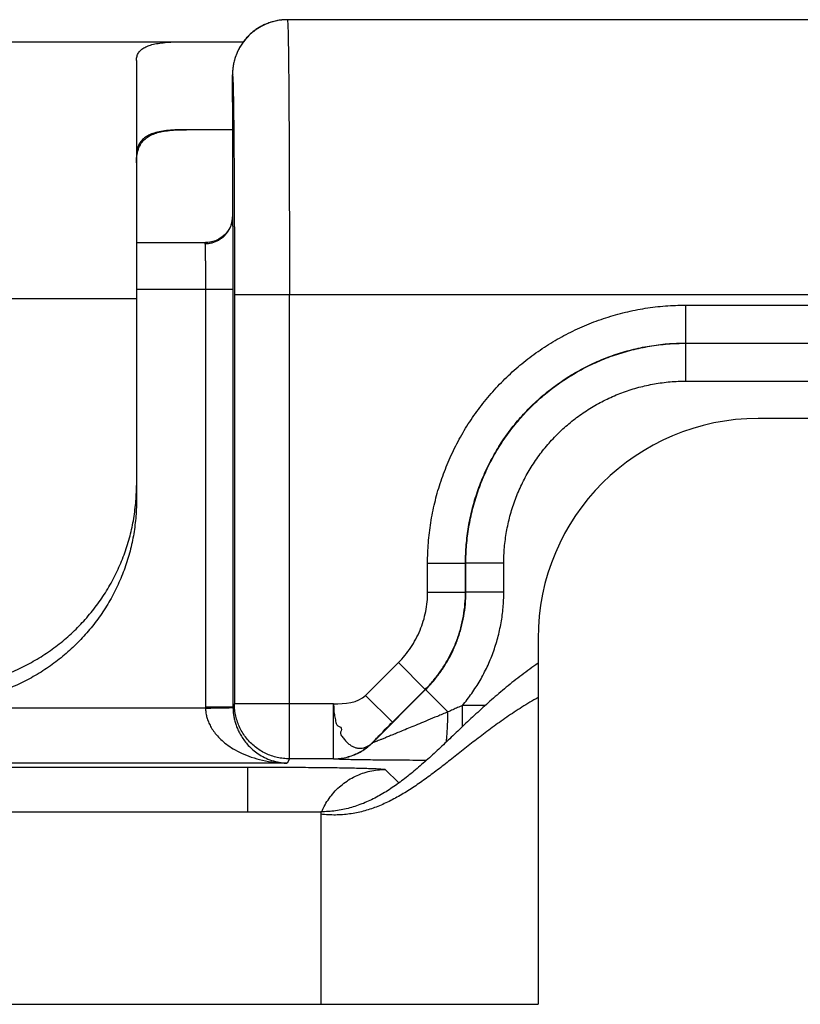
# Model space of a CAD drawing. Header units: inches. Extents: x 0.2 to 16.8, y 0.1 to 10.8.
# Tile 7 of 25: x 4.79 to 5.074, y 5.272 to 5.63. Entities that reach past the tile are written whole.
import ezdxf

# ---------------------------------------------------------------- set-up
doc = ezdxf.new("R2010")
doc.units = ezdxf.units.IN
doc.header["$LTSCALE"] = 0.935
doc.header["$MEASUREMENT"] = 0
doc.layers.get('0').update_dxf_attribs({"linetype": 'CONTINUOUS'})

msp = doc.modelspace()

# ---------------------------------------------------------------- linework, layer by layer
at = {"color": 7, "linetype": 'CONTINUOUS'}
for p, q in [((4.88142, 5.62872), (4.88059, 5.62844)), ((4.88221, 5.62895), (4.88135, 5.6287)), ((4.88301, 5.62915), (4.88214, 5.62893)), ((4.88385, 5.62932), (4.88296, 5.62914)), ((4.88471, 5.62946), (4.8838, 5.62931)), ((4.8856, 5.62956), (4.88468, 5.62946)), ((5.54127, 5.62965), (4.88745, 5.62965)), ((3.74154, 5.62165), (4.87145, 5.62165)), ((4.83254, 5.61486), (4.83254, 5.45476)), ((4.86744, 5.60917), (4.86744, 5.55795)), ((4.86744, 5.59966), (4.86745, 5.59965)), ((4.86744, 5.59965), (4.86745, 5.59965)), ((4.86744, 5.58965), (4.85073, 5.58965)), ((4.86744, 5.55803), (4.86742, 5.55749)), ((4.86744, 5.55803), (4.86744, 5.55795)), ((4.83254, 5.54865), (4.85786, 5.54865)), ((4.83254, 5.53165), (4.86762, 5.53165)), ((4.85762, 5.53165), (4.85762, 5.37986)), ((4.86762, 5.53165), (4.86762, 5.37986)), ((4.74076, 5.52827), (4.83254, 5.52827)), ((4.86815, 5.52965), (4.86815, 5.38091)), ((5.54127, 5.52965), (4.86815, 5.52965)), ((4.88815, 5.36092), (4.88815, 5.52965)), ((5.03216, 5.52586), (5.03216, 5.51208)), ((5.03216, 5.52586), (5.54133, 5.52586)), ((5.03216, 5.51208), (5.54133, 5.51208)), ((5.03216, 5.51208), (5.0323, 5.51201)), ((5.0323, 5.49823), (5.0323, 5.51201)), ((5.0323, 5.51201), (5.50713, 5.51201)), ((5.0323, 5.49823), (5.50713, 5.49823)), ((5.63454, 5.48465), (5.05854, 5.48465)), ((4.93838, 5.42151), (4.93838, 5.43209)), ((4.93838, 5.43209), (4.95216, 5.43209)), ((4.95216, 5.42151), (4.95216, 5.43209)), ((4.95216, 5.43209), (4.9523, 5.43202)), ((4.9523, 5.42145), (4.9523, 5.43202)), ((4.96608, 5.43202), (4.9523, 5.43202)), ((4.96608, 5.42145), (4.96608, 5.43202)), ((4.93838, 5.42151), (4.95216, 5.42151)), ((4.95216, 5.42151), (4.9523, 5.42145)), ((4.96608, 5.42145), (4.9523, 5.42145)), ((4.97854, 5.40465), (4.97854, 5.27165)), ((4.91586, 5.38399), (4.92778, 5.3959)), ((4.92778, 5.3959), (4.93752, 5.38616)), ((4.91829, 5.36674), (4.93766, 5.3861)), ((4.9256, 5.37424), (4.93752, 5.38616)), ((4.93752, 5.38616), (4.93766, 5.3861)), ((4.94579, 5.37797), (4.93766, 5.3861)), ((4.86815, 5.38091), (4.86762, 5.37986)), ((4.90414, 5.38091), (4.86815, 5.38091)), ((4.90414, 5.36092), (4.90414, 5.38091)), ((4.91586, 5.38399), (4.9256, 5.37424)), ((4.85763, 5.37934), (4.73793, 5.37934)), ((4.85762, 5.37986), (4.86762, 5.37986)), ((4.95102, 5.37258), (4.95102, 5.3803)), ((4.95935, 5.3803), (4.95102, 5.3803)), ((4.91829, 5.36674), (4.91828, 5.36677)), ((4.88736, 5.35935), (4.54771, 5.35935)), ((4.88815, 5.36092), (4.88736, 5.35935)), ((4.90414, 5.36092), (4.88815, 5.36092)), ((4.90415, 5.36089), (4.90414, 5.36092)), ((2.99021, 5.3579), (4.87297, 5.3579)), ((4.87297, 5.34165), (4.87297, 5.3579)), ((4.92296, 5.35704), (4.92786, 5.35215)), ((3.00454, 5.34165), (4.89954, 5.34165)), ((4.89954, 5.34165), (4.89954, 5.27165)), ((3.00454, 5.27165), (4.97854, 5.27165))]:
    msp.add_line(p, q, dxfattribs=at)
for points in [[(4.88059, 5.62844), (4.87985, 5.62815), (4.87914, 5.62784), (4.87846, 5.62752), (4.8778, 5.62717), (4.87717, 5.62681), (4.87657, 5.62643), (4.87599, 5.62604), (4.87543, 5.62564), (4.8749, 5.62522), (4.87439, 5.6248), (4.8739, 5.62436), (4.87343, 5.62392), (4.87299, 5.62347), (4.87257, 5.62301), (4.87217, 5.62255), (4.87179, 5.62208), (4.87142, 5.62161), (4.87108, 5.62114), (4.87076, 5.62067), (4.87045, 5.62019), (4.87016, 5.61971), (4.8699, 5.61923), (4.86964, 5.61876), (4.86941, 5.61828), (4.86919, 5.6178), (4.86898, 5.61733), (4.86879, 5.61686), (4.86862, 5.6164), (4.86846, 5.61593), (4.86832, 5.61548), (4.86818, 5.61503), (4.86807, 5.61458), (4.86796, 5.61414), (4.86787, 5.61372), (4.86779, 5.6133), (4.86771, 5.6129), (4.86765, 5.61251), (4.8676, 5.61214), (4.86756, 5.61177), (4.86753, 5.61143), (4.8675, 5.6111), (4.86748, 5.61079), (4.86747, 5.6105), (4.86745, 5.61023)], [(4.88067, 5.62846), (4.87994, 5.62819), (4.87924, 5.62789), (4.87856, 5.62757), (4.87791, 5.62723), (4.87728, 5.62687), (4.87668, 5.6265), (4.8761, 5.62612), (4.87555, 5.62572), (4.87502, 5.62532), (4.87451, 5.6249), (4.87402, 5.62447), (4.87356, 5.62404), (4.87311, 5.6236), (4.87269, 5.62315), (4.87229, 5.62269), (4.8719, 5.62223), (4.87154, 5.62177), (4.87145, 5.62165)], [(4.88745, 5.62965), (4.8865, 5.62963), (4.88558, 5.62956)], [(4.86745, 5.61023), (4.86745, 5.60998), (4.86744, 5.60973), (4.86744, 5.60917)], [(4.86742, 5.55749), (4.86732, 5.55664), (4.86712, 5.55571), (4.86679, 5.55471), (4.8663, 5.55367), (4.86563, 5.55261), (4.86476, 5.55158), (4.86372, 5.55065), (4.86252, 5.54986), (4.86121, 5.54926), (4.85986, 5.54886), (4.85851, 5.54867), (4.85786, 5.54865)]]:
    msp.add_lwpolyline(points, dxfattribs=at)
msp.add_arc((5.05854, 5.40465), 0.08, 90, 180, dxfattribs=at)
for points, knots in [([(4.88529, 5.62953), (4.88471, 5.62947), (4.88348, 5.62928), (4.88163, 5.62882), (4.87978, 5.62816), (4.87801, 5.62732), (4.87632, 5.62631), (4.87474, 5.62513), (4.87328, 5.62381), (4.87196, 5.62236), (4.87079, 5.62078), (4.86978, 5.61909), (4.86906, 5.61757), (4.86869, 5.6166), (4.86857, 5.61624)], [0, 0, 0, 0, 0.078346, 0.165479, 0.252612, 0.339745, 0.426879, 0.514012, 0.601146, 0.688281, 0.775416, 0.862551, 0.949686, 1, 1, 1, 1]), ([(4.88745, 5.62965), (4.88679, 5.62965), (4.88607, 5.62961), (4.88536, 5.62954), (4.88529, 5.62953)], [0, 0, 0, 0, 0.908398, 1, 1, 1, 1]), ([(4.88745, 5.62965), (4.88755, 5.62965), (4.88743, 5.629), (4.88763, 5.6283), (4.88759, 5.62664), (4.88768, 5.62457), (4.88772, 5.62183), (4.88777, 5.61856), (4.88782, 5.61473), (4.88786, 5.61038), (4.8879, 5.60553), (4.88794, 5.60022), (4.88798, 5.59447), (4.88802, 5.58833), (4.88805, 5.58182), (4.88807, 5.57498), (4.88809, 5.56786), (4.88811, 5.56051), (4.88813, 5.55296), (4.88814, 5.54527), (4.88815, 5.53748), (4.88815, 5.53227), (4.88815, 5.52965)], [0, 0, 0, 0, 0.003135, 0.012392, 0.027741, 0.049088, 0.076299, 0.109196, 0.147561, 0.19115, 0.239696, 0.292906, 0.35047, 0.412057, 0.477298, 0.545791, 0.61711, 0.690809, 0.766421, 0.843475, 0.921496, 1, 1, 1, 1]), ([(4.83254, 5.61486), (4.83254, 5.61536), (4.83265, 5.61633), (4.83324, 5.61767), (4.83422, 5.61877), (4.83557, 5.61966), (4.83726, 5.62035), (4.83929, 5.62088), (4.84167, 5.62126), (4.8444, 5.6215), (4.84745, 5.62163), (4.8496, 5.62165), (4.85073, 5.62165)], [0, 0, 0, 0, 0.070206, 0.135479, 0.202058, 0.275508, 0.359841, 0.457574, 0.570126, 0.698149, 0.841629, 1, 1, 1, 1]), ([(4.86857, 5.61624), (4.86848, 5.61598), (4.86819, 5.6151), (4.8678, 5.61356), (4.86751, 5.61161), (4.86745, 5.6103), (4.86745, 5.60965)], [0, 0, 0, 0, 0.123467, 0.415644, 0.707821, 1, 1, 1, 1]), ([(4.86745, 5.59965), (4.86745, 5.59988), (4.86745, 5.60035), (4.86745, 5.60109), (4.86744, 5.60187), (4.86744, 5.60268), (4.86744, 5.60351), (4.86744, 5.60433), (4.86744, 5.60515), (4.86744, 5.60581), (4.86744, 5.60633), (4.86744, 5.6067), (4.86744, 5.60705), (4.86744, 5.60739), (4.86744, 5.60772), (4.86744, 5.60802), (4.86744, 5.60831), (4.86744, 5.60857), (4.86744, 5.60877), (4.86744, 5.60892), (4.86744, 5.60902), (4.86744, 5.60912), (4.86744, 5.60921), (4.86744, 5.60929), (4.86744, 5.60936), (4.86744, 5.60942), (4.86744, 5.60948), (4.86744, 5.60953), (4.86744, 5.60956), (4.86744, 5.60957), (4.86745, 5.60959), (4.86745, 5.60961), (4.86745, 5.60962), (4.86745, 5.60963), (4.86745, 5.60964), (4.86745, 5.60964), (4.86745, 5.60965), (4.86745, 5.60965), (4.86745, 5.60965), (4.86745, 5.60965), (4.86745, 5.60965)], [0, 0, 0, 0, 0.068433, 0.142628, 0.221179, 0.302684, 0.385738, 0.468936, 0.550875, 0.63015, 0.668349, 0.705357, 0.740996, 0.775092, 0.807469, 0.837951, 0.866363, 0.89253, 0.916276, 0.927186, 0.937425, 0.946971, 0.955802, 0.963896, 0.971232, 0.977787, 0.983539, 0.988467, 0.990615, 0.992548, 0.994265, 0.995762, 0.997036, 0.998086, 0.998908, 0.9995, 0.999709, 0.999861, 0.999956, 1, 1, 1, 1]), ([(4.86745, 5.60965), (4.86754, 5.60965), (4.86745, 5.60908), (4.86763, 5.60846), (4.86761, 5.60699), (4.86769, 5.60516), (4.86773, 5.60274), (4.86777, 5.60098), (4.86778, 5.60001)], [0, 0, 0, 0, 0.02868, 0.113368, 0.254121, 0.449949, 0.699101, 1, 1, 1, 1]), ([(4.86779, 5.59966), (4.8678, 5.59865), (4.86784, 5.59635), (4.86788, 5.59264), (4.86792, 5.58837), (4.86797, 5.58371), (4.868, 5.57867), (4.86804, 5.5733), (4.86806, 5.56763), (4.86809, 5.56171), (4.86811, 5.55555), (4.86813, 5.54922), (4.86814, 5.54276), (4.86815, 5.53622), (4.86815, 5.53184), (4.86815, 5.52965)], [0, 0, 0, 0, 0.043345, 0.098242, 0.159299, 0.226089, 0.298172, 0.375072, 0.456226, 0.54107, 0.629092, 0.719766, 0.812377, 0.906075, 1, 1, 1, 1]), ([(4.85073, 5.58965), (4.84957, 5.58965), (4.84736, 5.58962), (4.84424, 5.58943), (4.84148, 5.58907), (4.8391, 5.58852), (4.83708, 5.58775), (4.83541, 5.58673), (4.8341, 5.58544), (4.83318, 5.58385), (4.83263, 5.58196), (4.83254, 5.58059), (4.83254, 5.57987)], [0, 0, 0, 0, 0.148633, 0.281826, 0.399639, 0.502984, 0.593767, 0.674942, 0.750709, 0.826382, 0.907703, 1, 1, 1, 1]), ([(4.83268, 5.58008), (4.83277, 5.58078), (4.83303, 5.58211), (4.83375, 5.58393), (4.83478, 5.58547), (4.83612, 5.58673), (4.83777, 5.58773), (4.83973, 5.5885), (4.84201, 5.58905), (4.84462, 5.58942), (4.84756, 5.58962), (4.84964, 5.58965), (4.85073, 5.58965)], [0, 0, 0, 0, 0.093507, 0.177537, 0.25658, 0.335351, 0.418357, 0.509443, 0.611534, 0.726662, 0.856004, 1, 1, 1, 1]), ([(4.85789, 5.54822), (4.85817, 5.54823), (4.85889, 5.5483), (4.86003, 5.54852), (4.86127, 5.54893), (4.86245, 5.5495), (4.86354, 5.55021), (4.86452, 5.55105), (4.86539, 5.55201), (4.86612, 5.55307), (4.8667, 5.55422), (4.86712, 5.55542), (4.86733, 5.55643), (4.86739, 5.55702), (4.86741, 5.55718)], [0, 0, 0, 0, 0.060331, 0.151808, 0.243153, 0.334298, 0.425189, 0.515791, 0.606084, 0.696074, 0.785783, 0.875255, 0.964551, 1, 1, 1, 1]), ([(4.86744, 5.55795), (4.86745, 5.5577), (4.86747, 5.5571), (4.86749, 5.55607), (4.86751, 5.55478), (4.86753, 5.55324), (4.86755, 5.55147), (4.86756, 5.54948), (4.86758, 5.54731), (4.86759, 5.54496), (4.8676, 5.54247), (4.86761, 5.53987), (4.86762, 5.53718), (4.86762, 5.53443), (4.86762, 5.53258), (4.86762, 5.53165)], [0, 0, 0, 0, 0.028752, 0.067968, 0.117326, 0.176253, 0.243919, 0.319602, 0.402627, 0.492111, 0.587028, 0.686349, 0.789103, 0.894144, 1, 1, 1, 1]), ([(4.85786, 5.54865), (4.85777, 5.54865), (4.85761, 5.54863), (4.85744, 5.54845), (4.85744, 5.54829), (4.85744, 5.54821)], [0, 0, 0, 0, 0.357122, 0.646312, 1, 1, 1, 1]), ([(4.85744, 5.54821), (4.85745, 5.54801), (4.85747, 5.54754), (4.8575, 5.54671), (4.85752, 5.54567), (4.85754, 5.54441), (4.85756, 5.54296), (4.85758, 5.54134), (4.8576, 5.53958), (4.85761, 5.53771), (4.85762, 5.53574), (4.85762, 5.53371), (4.85762, 5.53234), (4.85762, 5.53165)], [0, 0, 0, 0, 0.035734, 0.0858, 0.149466, 0.22579, 0.313629, 0.41168, 0.518485, 0.632452, 0.751888, 0.875014, 1, 1, 1, 1]), ([(4.93838, 5.43209), (4.93838, 5.43454), (4.93858, 5.43945), (4.93944, 5.44677), (4.94088, 5.454), (4.94288, 5.4611), (4.94543, 5.46801), (4.94852, 5.47471), (4.95212, 5.48114), (4.95622, 5.48726), (4.96078, 5.49305), (4.96578, 5.49846), (4.97119, 5.50346), (4.97698, 5.50803), (4.98311, 5.51212), (4.98954, 5.51572), (4.99623, 5.51881), (5.00315, 5.52136), (5.01025, 5.52336), (5.01748, 5.5248), (5.0248, 5.52567), (5.02971, 5.52586), (5.03216, 5.52586)], [0, 0, 0, 0, 0.049959, 0.099984, 0.149997, 0.2, 0.250004, 0.300002, 0.349996, 0.399989, 0.44998, 0.499972, 0.549964, 0.599958, 0.649954, 0.699953, 0.749958, 0.799969, 0.849976, 0.900005, 0.950044, 1, 1, 1, 1]), ([(4.95216, 5.43209), (4.95216, 5.43429), (4.95234, 5.4387), (4.95316, 5.44527), (4.95452, 5.45175), (4.95641, 5.45809), (4.95881, 5.46425), (4.96172, 5.47019), (4.9651, 5.47588), (4.96895, 5.48126), (4.97322, 5.48632), (4.9779, 5.491), (4.98295, 5.49528), (4.98834, 5.49912), (4.99403, 5.50251), (4.99998, 5.50542), (5.00615, 5.50783), (5.01249, 5.50972), (5.01897, 5.51108), (5.02555, 5.5119), (5.02996, 5.51208), (5.03216, 5.51208)], [0, 0, 0, 0, 0.052639, 0.105269, 0.157885, 0.210485, 0.263077, 0.315672, 0.368277, 0.420895, 0.473523, 0.526159, 0.578799, 0.631441, 0.684085, 0.736731, 0.78938, 0.842032, 0.894685, 0.947342, 1, 1, 1, 1]), ([(4.9523, 5.43202), (4.9523, 5.43422), (4.95248, 5.43863), (4.9533, 5.4452), (4.95466, 5.45168), (4.95655, 5.45803), (4.95896, 5.4642), (4.96186, 5.47014), (4.96525, 5.47583), (4.9691, 5.48122), (4.97338, 5.48627), (4.97806, 5.49095), (4.98312, 5.49523), (4.98851, 5.49907), (4.99419, 5.50246), (5.00014, 5.50536), (5.00631, 5.50777), (5.01265, 5.50965), (5.01912, 5.51101), (5.02569, 5.51183), (5.03009, 5.51201), (5.0323, 5.51201)], [0, 0, 0, 0, 0.052641, 0.105282, 0.157923, 0.210564, 0.263204, 0.315844, 0.368484, 0.421124, 0.473765, 0.526407, 0.57905, 0.631693, 0.684333, 0.736964, 0.78958, 0.842184, 0.89478, 0.947381, 1, 1, 1, 1]), ([(4.96608, 5.43202), (4.96608, 5.43394), (4.96624, 5.43779), (4.967, 5.44353), (4.96825, 5.44918), (4.96999, 5.4547), (4.9722, 5.46004), (4.97488, 5.46517), (4.97799, 5.47005), (4.98151, 5.47464), (4.98542, 5.4789), (4.98968, 5.48281), (4.99427, 5.48633), (4.99915, 5.48944), (5.00428, 5.49211), (5.00963, 5.49432), (5.01515, 5.49606), (5.0208, 5.49731), (5.02653, 5.49807), (5.03038, 5.49823), (5.0323, 5.49823)], [0, 0, 0, 0, 0.055442, 0.111036, 0.166649, 0.222217, 0.277782, 0.333353, 0.388917, 0.444475, 0.500034, 0.555594, 0.611154, 0.666722, 0.722297, 0.777867, 0.833444, 0.889047, 0.944602, 1, 1, 1, 1]), ([(4.75754, 5.38646), (4.75972, 5.38646), (4.76408, 5.38665), (4.77057, 5.38749), (4.77697, 5.38888), (4.78322, 5.39082), (4.78927, 5.39329), (4.79508, 5.39627), (4.80061, 5.39974), (4.8058, 5.40366), (4.81063, 5.40802), (4.81506, 5.41278), (4.81905, 5.4179), (4.82257, 5.42334), (4.82559, 5.42906), (4.8281, 5.43502), (4.83007, 5.44118), (4.83149, 5.44748), (4.83234, 5.45387), (4.83254, 5.45817), (4.83254, 5.46032)], [0, 0, 0, 0, 0.055982, 0.111936, 0.167891, 0.223786, 0.279641, 0.33545, 0.391173, 0.446852, 0.502439, 0.557953, 0.613412, 0.668776, 0.724097, 0.77935, 0.834548, 0.889732, 0.944865, 1, 1, 1, 1]), ([(4.83254, 5.45476), (4.83254, 5.45262), (4.83234, 5.44832), (4.83149, 5.44192), (4.83007, 5.43562), (4.8281, 5.42947), (4.82559, 5.42351), (4.82257, 5.41778), (4.81905, 5.41234), (4.81506, 5.40722), (4.81063, 5.40247), (4.8058, 5.39811), (4.80061, 5.39418), (4.79508, 5.39071), (4.78927, 5.38774), (4.78322, 5.38527), (4.77697, 5.38333), (4.77057, 5.38193), (4.76408, 5.38109), (4.75972, 5.3809), (4.75754, 5.3809)], [0, 0, 0, 0, 0.055135, 0.110268, 0.165452, 0.22065, 0.275903, 0.331224, 0.386588, 0.442047, 0.497561, 0.553148, 0.608827, 0.66455, 0.720359, 0.776214, 0.832109, 0.888064, 0.944018, 1, 1, 1, 1]), ([(4.92778, 5.3959), (4.92861, 5.39674), (4.9302, 5.39849), (4.93231, 5.40134), (4.93415, 5.4044), (4.93568, 5.40763), (4.93688, 5.41099), (4.93775, 5.41445), (4.93827, 5.41797), (4.93838, 5.42033), (4.93838, 5.42151)], [0, 0, 0, 0, 0.124124, 0.248924, 0.374207, 0.499762, 0.625365, 0.75077, 0.875729, 1, 1, 1, 1]), ([(4.93752, 5.38616), (4.93855, 5.38719), (4.94051, 5.38934), (4.94317, 5.3928), (4.94552, 5.39648), (4.94753, 5.40036), (4.9492, 5.40439), (4.95052, 5.40856), (4.95146, 5.41282), (4.95203, 5.41715), (4.95216, 5.42006), (4.95216, 5.42151)], [0, 0, 0, 0, 0.11106, 0.222146, 0.333254, 0.444381, 0.555511, 0.666634, 0.777752, 0.888873, 1, 1, 1, 1]), ([(4.93766, 5.3861), (4.93868, 5.38713), (4.94065, 5.38928), (4.94331, 5.39275), (4.94566, 5.39643), (4.94768, 5.4003), (4.94935, 5.40434), (4.95066, 5.4085), (4.9516, 5.41277), (4.95217, 5.41709), (4.9523, 5.42), (4.9523, 5.42145)], [0, 0, 0, 0, 0.11115, 0.222295, 0.333439, 0.444583, 0.555715, 0.666824, 0.777899, 0.88895, 1, 1, 1, 1]), ([(4.95102, 5.3803), (4.95222, 5.38172), (4.9545, 5.38467), (4.95752, 5.38938), (4.96012, 5.39434), (4.96227, 5.39951), (4.96396, 5.40485), (4.96518, 5.41032), (4.96591, 5.41587), (4.96608, 5.4196), (4.96608, 5.42145)], [0, 0, 0, 0, 0.124661, 0.249686, 0.374818, 0.499912, 0.625008, 0.750157, 0.875242, 1, 1, 1, 1]), ([(4.97854, 5.39565), (4.97752, 5.39496), (4.97553, 5.39355), (4.9726, 5.39139), (4.96976, 5.38918), (4.96699, 5.38694), (4.9643, 5.38468), (4.96167, 5.3824), (4.9591, 5.38011), (4.95659, 5.37782), (4.95413, 5.37553), (4.95172, 5.37325), (4.94935, 5.371), (4.94701, 5.36877), (4.9447, 5.36658), (4.94242, 5.36443), (4.94016, 5.36233), (4.93791, 5.36029), (4.93567, 5.35832), (4.93343, 5.35641), (4.93119, 5.35459), (4.92895, 5.35285), (4.92669, 5.35121), (4.92368, 5.34918), (4.92059, 5.34734), (4.91743, 5.34575), (4.91503, 5.3447), (4.91258, 5.34379), (4.91009, 5.34303), (4.90754, 5.34242), (4.90493, 5.34198), (4.90225, 5.34171), (4.90045, 5.34165), (4.89954, 5.34165)], [0, 0, 0, 0, 0.037725, 0.075007, 0.111865, 0.148311, 0.184351, 0.219988, 0.255221, 0.290044, 0.324448, 0.358421, 0.391953, 0.425028, 0.457632, 0.489752, 0.521375, 0.552491, 0.583093, 0.613177, 0.642748, 0.671814, 0.700392, 0.728511, 0.783524, 0.810547, 0.837347, 0.864019, 0.890679, 0.917455, 0.944493, 0.971952, 1, 1, 1, 1]), ([(4.88815, 5.36092), (4.88741, 5.36092), (4.88593, 5.361), (4.88373, 5.36137), (4.88159, 5.36198), (4.87951, 5.36283), (4.87753, 5.36392), (4.87569, 5.36522), (4.87401, 5.36671), (4.8725, 5.36839), (4.8712, 5.37022), (4.8701, 5.37219), (4.86924, 5.37428), (4.86861, 5.37644), (4.86823, 5.37866), (4.86815, 5.38016), (4.86815, 5.38091)], [0, 0, 0, 0, 0.070629, 0.141251, 0.212208, 0.283608, 0.355328, 0.427055, 0.498624, 0.570159, 0.64174, 0.713382, 0.78506, 0.856745, 0.928403, 1, 1, 1, 1]), ([(4.97854, 5.38317), (4.97754, 5.38261), (4.97558, 5.38148), (4.9727, 5.37971), (4.9699, 5.3779), (4.96716, 5.37605), (4.96449, 5.37418), (4.96188, 5.37229), (4.95932, 5.37038), (4.95682, 5.36847), (4.95436, 5.36656), (4.95194, 5.36467), (4.94956, 5.36278), (4.9472, 5.36093), (4.94488, 5.35911), (4.94258, 5.35732), (4.9403, 5.35559), (4.93802, 5.35391), (4.93576, 5.35229), (4.9335, 5.35075), (4.93124, 5.34928), (4.92897, 5.3479), (4.92669, 5.34661), (4.92439, 5.34542), (4.92208, 5.34434), (4.91973, 5.34337), (4.91736, 5.34253), (4.91495, 5.34182), (4.9125, 5.34125), (4.91001, 5.34082), (4.90747, 5.34056), (4.90487, 5.34045), (4.90222, 5.34051), (4.90044, 5.34067), (4.89954, 5.34078)], [0, 0, 0, 0, 0.037271, 0.074087, 0.110469, 0.146432, 0.181986, 0.217137, 0.251884, 0.286226, 0.320156, 0.353665, 0.386745, 0.419385, 0.451574, 0.483302, 0.514562, 0.545348, 0.57566, 0.605502, 0.634885, 0.663828, 0.692358, 0.720514, 0.748348, 0.775923, 0.80332, 0.830634, 0.857975, 0.88547, 0.91326, 0.9415, 0.970356, 1, 1, 1, 1]), ([(4.90414, 5.38091), (4.90429, 5.38028), (4.90417, 5.37895), (4.90445, 5.377), (4.90494, 5.37519), (4.90495, 5.373), (4.90772, 5.37232), (4.90625, 5.37004), (4.90762, 5.3687), (4.90844, 5.36746), (4.90949, 5.36646), (4.91058, 5.36567), (4.91172, 5.36511), (4.91289, 5.36479), (4.91406, 5.36472), (4.91521, 5.36489), (4.91631, 5.36531), (4.91735, 5.36595), (4.91798, 5.36648), (4.91828, 5.36677)], [0, 0, 0, 0, 0.075412, 0.150446, 0.224338, 0.29631, 0.376598, 0.451719, 0.514008, 0.572402, 0.627089, 0.678403, 0.726772, 0.772705, 0.816952, 0.860714, 0.905331, 0.951673, 1, 1, 1, 1]), ([(4.85762, 5.37986), (4.85762, 5.3798), (4.85762, 5.37969), (4.85762, 5.37952), (4.85763, 5.3794), (4.85763, 5.37934)], [0, 0, 0, 0, 0.333381, 0.666712, 1, 1, 1, 1]), ([(4.85763, 5.37934), (4.85806, 5.37935), (4.85892, 5.37937), (4.86018, 5.37939), (4.86141, 5.37941), (4.86257, 5.37943), (4.86365, 5.37945), (4.86463, 5.37946), (4.86548, 5.37948), (4.86621, 5.37949), (4.86678, 5.37952), (4.86723, 5.37951), (4.86745, 5.37959), (4.86762, 5.37955), (4.86762, 5.37952)], [0, 0, 0, 0, 0.129395, 0.256734, 0.37983, 0.496562, 0.604917, 0.703029, 0.78921, 0.861989, 0.920148, 0.962731, 0.989106, 1, 1, 1, 1]), ([(4.85763, 5.37934), (4.85764, 5.37884), (4.85772, 5.37782), (4.85803, 5.37627), (4.85853, 5.37468), (4.85927, 5.37304), (4.86026, 5.37135), (4.86157, 5.36963), (4.86323, 5.36788), (4.86529, 5.36613), (4.86781, 5.36444), (4.87083, 5.36285), (4.87437, 5.36143), (4.87839, 5.36031), (4.88277, 5.35956), (4.88582, 5.35936), (4.88736, 5.35935)], [0, 0, 0, 0, 0.038302, 0.078178, 0.120484, 0.165982, 0.215418, 0.270079, 0.33119, 0.399616, 0.476424, 0.562899, 0.660079, 0.767311, 0.881861, 1, 1, 1, 1]), ([(4.86762, 5.37986), (4.86763, 5.37936), (4.86766, 5.37837), (4.86782, 5.37689), (4.8681, 5.37539), (4.86851, 5.37385), (4.86906, 5.37227), (4.86977, 5.37067), (4.87068, 5.36903), (4.87182, 5.36737), (4.8732, 5.36573), (4.87486, 5.36414), (4.87682, 5.36265), (4.8791, 5.36133), (4.88167, 5.36027), (4.88446, 5.35957), (4.88639, 5.35937), (4.88736, 5.35935)], [0, 0, 0, 0, 0.048127, 0.09377, 0.142285, 0.193226, 0.245994, 0.301254, 0.360584, 0.424391, 0.492414, 0.56513, 0.643159, 0.726905, 0.815538, 0.907211, 1, 1, 1, 1]), ([(4.94579, 5.37797), (4.9445, 5.37743), (4.94206, 5.37641), (4.93859, 5.37497), (4.9355, 5.37368), (4.93276, 5.37255), (4.93032, 5.37154), (4.92816, 5.37065), (4.92626, 5.36987), (4.9246, 5.3692), (4.92317, 5.36861), (4.92194, 5.36812), (4.9209, 5.36771), (4.92007, 5.36738), (4.9194, 5.36712), (4.91893, 5.36695), (4.91857, 5.36681), (4.91843, 5.36678), (4.91829, 5.36672), (4.91829, 5.36674)], [0, 0, 0, 0, 0.141373, 0.26726, 0.379342, 0.479017, 0.56746, 0.645671, 0.71452, 0.774677, 0.826757, 0.871241, 0.908489, 0.93884, 0.962481, 0.979733, 0.99134, 0.997956, 1, 1, 1, 1]), ([(4.94519, 5.36705), (4.94522, 5.36733), (4.94531, 5.36822), (4.94544, 5.36974), (4.94557, 5.37167), (4.94567, 5.3737), (4.94574, 5.37582), (4.94578, 5.37725), (4.94579, 5.37797)], [0, 0, 0, 0, 0.077851, 0.243375, 0.42052, 0.607176, 0.801112, 1, 1, 1, 1]), ([(4.95102, 5.3803), (4.95045, 5.38005), (4.94929, 5.37953), (4.94755, 5.37875), (4.94638, 5.37823), (4.94579, 5.37797)], [0, 0, 0, 0, 0.329256, 0.662683, 1, 1, 1, 1]), ([(4.91828, 5.36677), (4.9188, 5.36731), (4.91989, 5.36844), (4.92163, 5.37023), (4.92354, 5.37218), (4.92489, 5.37354), (4.9256, 5.37424)], [0, 0, 0, 0, 0.214565, 0.451461, 0.712624, 1, 1, 1, 1]), ([(4.90414, 5.36092), (4.90489, 5.36092), (4.90639, 5.361), (4.9086, 5.36138), (4.91076, 5.362), (4.91284, 5.36286), (4.9148, 5.36395), (4.91664, 5.36525), (4.91775, 5.36625), (4.91828, 5.36677)], [0, 0, 0, 0, 0.142856, 0.285713, 0.428571, 0.571429, 0.714287, 0.857144, 1, 1, 1, 1]), ([(4.90415, 5.36089), (4.9049, 5.36089), (4.9064, 5.36097), (4.90861, 5.36135), (4.91077, 5.36197), (4.91285, 5.36283), (4.91482, 5.36392), (4.91665, 5.36522), (4.91777, 5.36621), (4.91829, 5.36674)], [0, 0, 0, 0, 0.142856, 0.285714, 0.428572, 0.571431, 0.714288, 0.857145, 1, 1, 1, 1]), ([(4.93789, 5.36033), (4.93626, 5.36034), (4.93305, 5.36035), (4.92842, 5.36038), (4.92415, 5.36041), (4.92033, 5.36045), (4.91697, 5.36049), (4.91406, 5.36053), (4.91159, 5.36057), (4.90952, 5.36062), (4.90784, 5.36066), (4.90651, 5.3607), (4.90552, 5.36075), (4.90479, 5.36077), (4.90442, 5.36085), (4.90418, 5.36084), (4.90415, 5.36089)], [0, 0, 0, 0, 0.145362, 0.284849, 0.411618, 0.524825, 0.624295, 0.710358, 0.783467, 0.844397, 0.893923, 0.933084, 0.962656, 0.983148, 0.995358, 1, 1, 1, 1]), ([(4.87297, 5.3579), (4.87448, 5.3579), (4.8775, 5.3579), (4.882, 5.35789), (4.88644, 5.35787), (4.89078, 5.35785), (4.89496, 5.35781), (4.89895, 5.35778), (4.90273, 5.35773), (4.90626, 5.35768), (4.90951, 5.35763), (4.91245, 5.35757), (4.91507, 5.3575), (4.91733, 5.35743), (4.91923, 5.35737), (4.92073, 5.35728), (4.92185, 5.35723), (4.92252, 5.35712), (4.92289, 5.35711), (4.92296, 5.35704)], [0, 0, 0, 0, 0.090617, 0.181003, 0.27015, 0.357059, 0.44085, 0.520894, 0.596624, 0.667399, 0.732606, 0.791686, 0.844119, 0.889507, 0.927495, 0.957779, 0.980038, 0.994092, 1, 1, 1, 1]), ([(4.8999, 5.34169), (4.90007, 5.34209), (4.90063, 5.34335), (4.90175, 5.34537), (4.90338, 5.34766), (4.90525, 5.34976), (4.90735, 5.35163), (4.90964, 5.35325), (4.91209, 5.35461), (4.91469, 5.35569), (4.91739, 5.35647), (4.92016, 5.35694), (4.92203, 5.35704), (4.92296, 5.35704)], [0, 0, 0, 0, 0.045032, 0.140531, 0.236031, 0.331531, 0.427032, 0.522532, 0.61803, 0.713527, 0.809021, 0.904512, 1, 1, 1, 1])]:
    msp.add_open_spline(points, degree=3, knots=knots, dxfattribs=at)
for points in [[(4.86778, 5.60001), (4.86778, 5.59989), (4.86779, 5.59978), (4.86779, 5.59966)], [(4.83254, 5.57765), (4.83254, 5.57839), (4.83257, 5.57913), (4.83265, 5.57987)], [(4.83265, 5.57987), (4.83266, 5.57994), (4.83267, 5.58001), (4.83268, 5.58008)], [(4.86741, 5.55718), (4.86743, 5.55741), (4.86744, 5.55763), (4.86744, 5.55786)], [(4.86744, 5.55786), (4.86744, 5.55789), (4.86744, 5.55792), (4.86744, 5.55795)], [(4.85744, 5.54821), (4.85759, 5.54821), (4.85774, 5.54821), (4.85789, 5.54822)], [(4.90414, 5.38091), (4.90829, 5.38098), (4.91299, 5.38112), (4.91586, 5.38399)]]:
    msp.add_open_spline(points, degree=3, dxfattribs=at)

doc.saveas('drawing.dxf')
